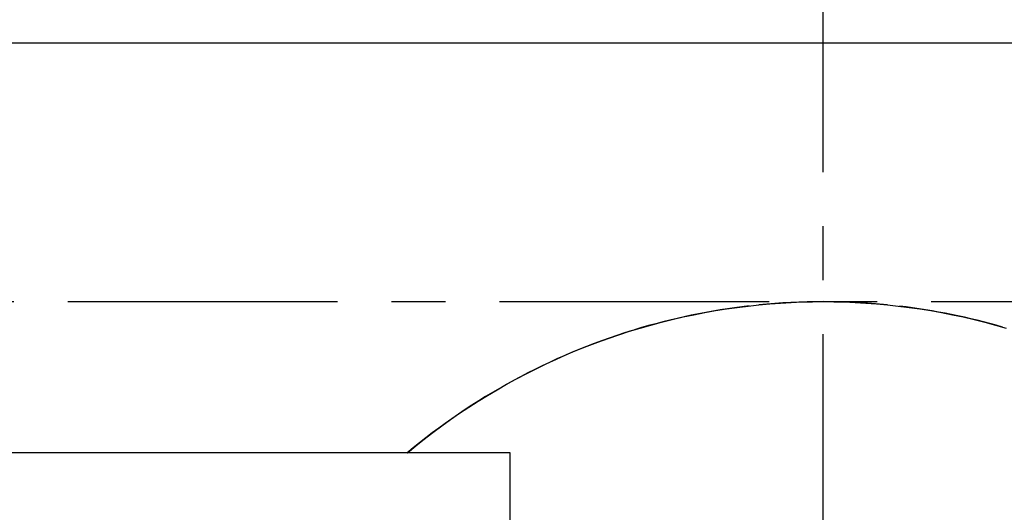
# Model space of a CAD drawing. Extents: x -140 to 304, y -140 to 304.
# Tile 13 of 16: x -37 to 8, y 241 to 264. Entities that reach past the tile are written whole.
import ezdxf

# ---------------------------------------------------------------- set-up
doc = ezdxf.new("R2010")
doc.units = 0
doc.header["$LTSCALE"] = 10
doc.linetypes.add('CENTER', pattern=[2, 1.25, -0.25, 0.25, -0.25])
doc.layers.get('0').update_dxf_attribs({"linetype": 'CONTINUOUS'})
doc.layers.add('CENTER', color=1, linetype='CENTER')

msp = doc.modelspace()

# ---------------------------------------------------------------- linework, layer by layer
for p, q in [((-130, 263.1), (130, 263.1)), ((-14.5, 244.1), (-130, 244.1)), ((-14.5, 234.368), (-14.5, 244.1))]:
    msp.add_line(p, q)
for points in [[(-19.261, 244.1), (-18.875, 244.418), (-18.482, 244.731), (-18.082, 245.038), (-17.676, 245.34), (-17.263, 245.635), (-16.844, 245.925), (-16.42, 246.208), (-15.989, 246.484), (-15.553, 246.753), (-15.112, 247.016), (-14.665, 247.271), (-14.213, 247.519), (-13.757, 247.759), (-13.296, 247.992), (-12.831, 248.218), (-12.361, 248.435), (-11.888, 248.644), (-11.411, 248.845), (-10.931, 249.038), (-10.447, 249.222), (-9.961, 249.398), (-9.471, 249.565), (-8.979, 249.724), (-8.485, 249.875), (-7.989, 250.016), (-7.491, 250.149), (-6.991, 250.274), (-6.491, 250.389), (-5.989, 250.496), (-5.487, 250.594), (-4.984, 250.683), (-4.481, 250.763), (-3.979, 250.835), (-3.477, 250.897), (-2.976, 250.952), (-2.475, 250.997), (-1.976, 251.034), (-1.479, 251.063), (-0.984, 251.084), (-0.491, 251.096), (0, 251.1)], [(0, 251.1), (0.491, 251.096), (0.984, 251.084), (1.479, 251.063), (1.976, 251.034), (2.475, 250.997), (2.976, 250.952), (3.477, 250.897), (3.979, 250.835), (4.481, 250.763), (4.984, 250.683), (5.487, 250.594), (5.989, 250.496), (6.491, 250.389), (6.991, 250.274), (7.491, 250.149), (7.989, 250.016), (8.485, 249.875)]]:
    msp.add_lwpolyline(points)
for start, end in [(84.2838, 95.7162), (96.5588, 106.938), (73.9051, 83.2304), (107.1483, 130.0062)]:
    msp.add_arc((0, 221.1), 30, start, end)
at = {"layer": 'CENTER'}
for p, q in [((0, 197.1), (0, 304)), ((-95, 251.1), (95, 251.1))]:
    msp.add_line(p, q, dxfattribs=at)

doc.saveas('drawing.dxf')
